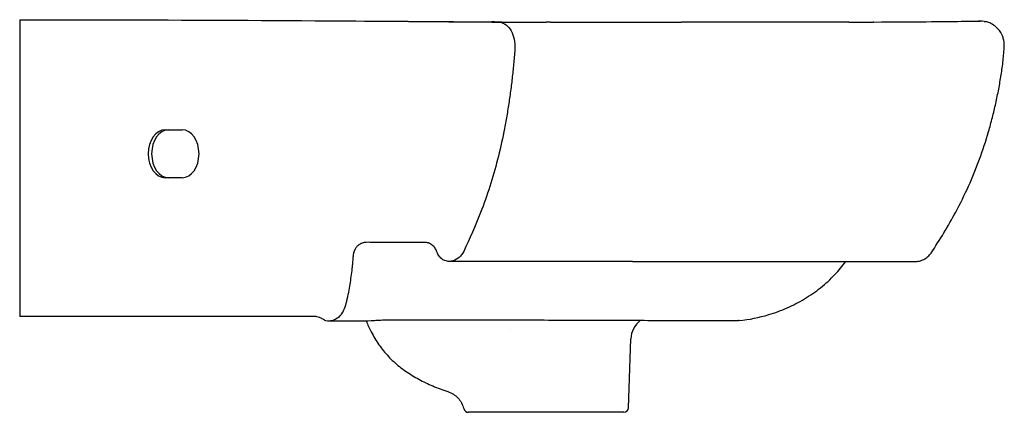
# Model space of a CAD drawing. Header units: millimetres. Extents: x -2 to 412, y -19 to 852.
# Tile 2 of 2: x 0 to 412, y 688 to 852. Entities that reach past the tile are written whole.
import ezdxf

# ---------------------------------------------------------------- set-up
doc = ezdxf.new("R2010")
doc.units = ezdxf.units.MM
doc.layers.add('GEB-KONTUR-A', color=5, linetype='CONTINUOUS')

msp = doc.modelspace()

# ---------------------------------------------------------------- linework, layer by layer
at = {"layer": 'GEB-KONTUR-A', "ltscale": 25}
for p, q in [((0, 852.18), (0, 728.18)), ((273.68, 851.1), (273.68, 851.1)), ((356.8, 851.21), (356.8, 851.21)), ((60.81, 806.18), (67.88, 806.18)), ((67.88, 786.18), (60.81, 786.18)), ((123.03, 728.18), (123.03, 728.18)), ((205.08, 722.68), (205.08, 722.68)), ((254.45, 690.11), (255.46, 718.86)), ((252.46, 688.18), (187.55, 688.18))]:
    msp.add_line(p, q, dxfattribs=at)
for centre, radius, start, end in [((401.06, 835.62), 16, 89.9769, 91.0722), ((401.06, 835.62), 16, 78.3139, 80.5953), ((265.45, 718.51), 10, 127.3304, 178), ((300.2, 731.45), 5, 276.1135, 276.1211), ((187.55, 690.18), 2, 193.7521, 270), ((252.46, 690.18), 2, 270, 358)]:
    msp.add_arc(centre, radius, start, end, dxfattribs=at)
for centre, major_axis, ratio, start_param, end_param in [((196.19, 844.26), (-5.73, -4.97), 0.858639, 3.909171, 3.916054), ((196.93, 843.37), (6.52, 5.74), 0.826152, 0.745677, 0.748303), ((402.02, 844.1), (8.49, -1.73), 0.860973, 1.430511, 1.803591), ((404.01, 842.02), (-1.36, 8.56), 0.860973, 4.479595, 4.852675), ((60.81, 796.18), (0, -10), 0.707107, 3.141593, 6.283185), ((62.23, 796.18), (0, -10), 0.707107, 3.141593, 6.283185), ((67.88, 796.18), (0, 10), 0.707107, 3.141593, 6.283185), ((294.96, 778.27), (59.56, 5.6), 0.870959, 4.727396, 4.93898), ((294.34, 780.11), (60.85, 3.94), 0.885433, 4.967807, 5.104452), ((153.05, 729.67), (0, -3.01), 0.107264, 0.000306, 0.000312)]:
    msp.add_ellipse(centre, major_axis=major_axis, ratio=ratio, start_param=start_param, end_param=end_param, dxfattribs=at)
for points in [[(0, 852.18), (61.06, 852.18), (118.93, 851.84), (179.42, 851.35)], [(133.28, 851.7), (152.54, 851.57), (171.63, 851.44), (193.12, 851.29)], [(179.42, 851.35), (186.23, 851.3), (193.08, 851.24), (199.97, 851.18)], [(193.12, 851.29), (194.72, 851.28), (196.13, 851.27), (197.35, 851.25)], [(221.83, 851.15), (221.22, 851.16), (220.61, 851.16), (220, 851.16)], [(220, 851.16), (220, 851.16), (220, 851.16), (220, 851.16)], [(220, 851.16), (220, 851.16), (220, 851.16), (220, 851.16)], [(220.23, 851.16), (220.16, 851.16), (220.08, 851.16), (220, 851.16)], [(221.83, 851.16), (221.54, 851.16), (221.25, 851.16), (220.97, 851.16)], [(221.83, 851.15), (221.83, 851.15), (221.82, 851.15), (221.82, 851.15)], [(271.98, 851.1), (273.52, 851.1), (275.04, 851.1), (276.57, 851.1)], [(346.55, 851.17), (350.16, 851.18), (353.58, 851.19), (356.8, 851.21)], [(357.05, 851.21), (356.97, 851.21), (356.89, 851.21), (356.8, 851.21)], [(401.51, 851.62), (401.36, 851.62), (401.21, 851.62), (401.07, 851.62)], [(403.18, 851.48), (403.34, 851.46), (403.51, 851.43), (403.67, 851.4)], [(409.75, 847.28), (409.45, 847.72), (408.77, 848.56), (407.96, 849.28), (407.53, 849.6)], [(169.47, 759.17), (163.83, 759.17), (158.18, 759.17), (152.52, 759.17)], [(123.03, 728.18), (82.02, 728.18), (41.01, 728.18), (0, 728.18)], [(131.81, 726.23), (130.86, 726.23), (129.9, 726.23), (128.94, 726.23)], [(137.08, 726.23), (135.35, 726.23), (133.62, 726.23), (131.89, 726.23)], [(150.34, 726.56), (149.67, 726.52), (149, 726.48), (148.34, 726.43)], [(153.04, 726.66), (152.15, 726.66), (151.24, 726.61), (150.34, 726.56)]]:
    msp.add_open_spline(points, degree=3, dxfattribs=at)
for points, knots in [([(198.49, 851.24), (198.34, 851.24), (198.2, 851.24), (197.93, 851.25), (197.8, 851.25), (197.55, 851.25), (197.42, 851.25), (197.3, 851.25)], [0, 0, 0, 0, 0.342597, 0.342597, 0.675592, 0.675592, 1, 1, 1, 1]), ([(198.51, 851.24), (199.33, 851.23), (200.31, 851.23), (202.42, 851.22), (203.49, 851.21), (206.62, 851.2), (208.93, 851.19), (213.63, 851.17), (216.07, 851.17), (218.99, 851.16), (219.5, 851.16), (220, 851.16)], [0, 0, 0, 0, 0.603338, 0.603338, 1.08537, 1.08537, 1.883652, 1.883652, 2.611443, 2.611443, 2.761936, 2.761936, 2.761936, 2.761936]), ([(199.97, 851.18), (200.89, 851.17), (201.81, 850.91), (202.66, 850.4), (203.51, 849.9), (204.29, 849.16), (204.94, 848.23), (205.59, 847.31), (206.11, 846.2), (206.47, 844.99), (206.82, 843.79), (207, 842.49), (207, 841.18)], [0, 0, 0, 0, 0.25, 0.25, 0.25, 0.5, 0.5, 0.5, 0.75, 0.75, 0.75, 1, 1, 1, 1]), ([(221.82, 851.15), (234.37, 851.13), (246.82, 851.12), (263.28, 851.1), (267.66, 851.1), (271.98, 851.1)], [0, 0, 0, 0, 3.78724, 3.78724, 5.178411, 5.178411, 5.178411, 5.178411]), ([(346.55, 851.17), (343.17, 851.15), (334.66, 851.13), (319.95, 851.1), (302.28, 851.09), (287.56, 851.09), (278.82, 851.1), (276.57, 851.1)], [0.5233144, 0.5233144, 0.5233144, 0.5233144, 0.5727919, 0.6430774, 0.7133629, 0.7836484, 0.8078576, 0.8078576, 0.8078576, 0.8078576]), ([(357.05, 851.21), (365.45, 851.25), (372.84, 851.3), (385.03, 851.41), (389.91, 851.47), (397.08, 851.56), (399.39, 851.59), (400.62, 851.61), (400.61, 851.61), (400.76, 851.62)], [0, 0, 0, 0, 3.972543, 3.972543, 7.928456, 7.928456, 11.902173, 11.902173, 13.286018, 13.286018, 13.286018, 13.286018]), ([(400.76, 851.62), (400.76, 851.62), (400.76, 851.62), (400.76, 851.62), (400.76, 851.62), (400.76, 851.62), (400.76, 851.62), (400.77, 851.62), (400.77, 851.62), (400.78, 851.62), (400.78, 851.62), (400.78, 851.62), (400.79, 851.62), (400.79, 851.62), (400.8, 851.62), (400.81, 851.62), (400.82, 851.62), (400.85, 851.62), (400.87, 851.62), (400.93, 851.62), (400.97, 851.62), (401.03, 851.62), (401.05, 851.62), (401.07, 851.62)], [13.1058488, 13.1058488, 13.1058488, 13.1058488, 13.127884, 13.127884, 13.2263709, 13.2263709, 13.263304, 13.263304, 13.2756638, 13.2756638, 13.2787638, 13.2787638, 13.2803177, 13.2803177, 13.2818812, 13.2818812, 13.2850452, 13.2850452, 13.291253, 13.291253, 13.3036093, 13.3036093, 13.3087013, 13.3087013, 13.3087013, 13.3087013]), ([(401.07, 851.62), (401.19, 851.62), (401.31, 851.62), (401.46, 851.62), (401.48, 851.62), (401.51, 851.62), (401.51, 851.62), (401.51, 851.62), (401.51, 851.62), (401.51, 851.62), (401.51, 851.62), (401.51, 851.62), (401.51, 851.62), (401.51, 851.62)], [0, 0, 0, 0, 0.03667168, 0.03667168, 0.04400602, 0.04400602, 0.04446441, 0.04446441, 0.04469361, 0.04469361, 0.04480821, 0.04480821, 0.04483686, 0.04483686, 0.04483686, 0.04483686]), ([(407.53, 849.6), (406.88, 850.09), (405.94, 850.63), (404.94, 851.02), (404.68, 851.1)], [0, 0, 0, 0, 0.749882, 1, 1, 1, 1]), ([(411.12, 844.37), (411.05, 844.63), (410.71, 845.66), (410.21, 846.62), (409.75, 847.28)], [0, 0, 0, 0, 0.250118, 1, 1, 1, 1]), ([(207, 841.18), (207, 840.17), (206.89, 838.16), (206.51, 834.15), (206.01, 829.14), (205.28, 823.13), (204.44, 817.15), (203.48, 811.2), (202.01, 803.35), (199.81, 793.68), (196.57, 782.42), (192.01, 769.49), (188.1, 760.66), (185.58, 755.41)], [0, 0, 0, 0, 0.033002, 0.066005, 0.132009, 0.198014, 0.264019, 0.330023, 0.396028, 0.528037, 0.660047, 0.792056, 1, 1, 1, 1]), ([(380.93, 754.72), (384.65, 760.26), (390.21, 769.42), (396.74, 782.63), (401.31, 793.86), (404.46, 803.48), (406.59, 811.29), (408.01, 817.2), (409.23, 823.15), (410.28, 829.14), (410.96, 834.14), (411.33, 838.16), (411.46, 840.17), (411.5, 841.18)], [0, 0, 0, 0, 0.215373, 0.346145, 0.476916, 0.607687, 0.673072, 0.738458, 0.803843, 0.869229, 0.934614, 0.967307, 1, 1, 1, 1]), ([(144.87, 759.18), (144.27, 759.18), (143.67, 759.08), (143.09, 758.86), (142.91, 758.8), (142.73, 758.72), (142.55, 758.63), (142.17, 758.44), (141.79, 758.19), (141.44, 757.89), (141.09, 757.59), (140.79, 757.25), (140.55, 756.92), (140.41, 756.72), (140.28, 756.52), (140.17, 756.32), (139.89, 755.82), (139.66, 755.27), (139.52, 754.67), (139.47, 754.46), (139.44, 754.27), (139.41, 754.06), (139.38, 753.83), (139.35, 753.58), (139.33, 753.23), (139.31, 753), (139.29, 752.73), (139.27, 752.4), (139.23, 751.97), (139.19, 751.43), (139.12, 750.75), (139.07, 750.19), (139.01, 749.63), (138.96, 749.09), (138.9, 748.53), (138.83, 747.99), (138.77, 747.45), (138.63, 746.3), (138.48, 745.21), (138.33, 744.17), (138.16, 742.99), (137.99, 741.9), (137.83, 740.92), (137.62, 739.64), (137.42, 738.55), (137.25, 737.68), (137.13, 737.03), (137, 736.4), (136.88, 735.81), (136.78, 735.35), (136.68, 734.91), (136.57, 734.49), (136.3, 733.35), (135.99, 732.34), (135.63, 731.43), (135.32, 730.66), (135, 730.05), (134.71, 729.58), (134.52, 729.27), (134.34, 729.02), (134.18, 728.82), (134.08, 728.7), (133.99, 728.59), (133.91, 728.5), (133.54, 728.09), (132.99, 727.56), (132.17, 727.11), (132.06, 727.05), (131.95, 726.99), (131.83, 726.94), (131.27, 726.67), (130.54, 726.46), (129.88, 726.33), (129.47, 726.25), (129.09, 726.22), (128.79, 726.23), (128.77, 726.23), (128.74, 726.23), (128.71, 726.23), (128.17, 726.28), (127.79, 726.46), (127.56, 726.59), (127.52, 726.62), (127.49, 726.64), (127.46, 726.66), (127.33, 726.74), (127.2, 726.84), (127.03, 726.95), (126.88, 727.06), (126.7, 727.17), (126.49, 727.28), (126.33, 727.37), (126.15, 727.46), (125.95, 727.55), (125.75, 727.64), (125.55, 727.72), (125.37, 727.79), (124.93, 727.95), (124.54, 728.05), (124.21, 728.1), (123.99, 728.14), (123.8, 728.16), (123.62, 728.17), (123.4, 728.18), (123.21, 728.18), (123.03, 728.18)], [-1.50147, -1.50147, -1.50147, -1.50147, -1.447514, -1.447514, -1.447514, -1.43063, -1.43063, -1.43063, -1.393649, -1.393649, -1.393649, -1.356503, -1.356503, -1.356503, -1.334542, -1.334542, -1.334542, -1.280041, -1.280041, -1.280041, -1.26105, -1.26105, -1.26105, -1.240863, -1.240863, -1.240863, -1.227143, -1.227143, -1.227143, -1.208817, -1.208817, -1.208817, -1.193684, -1.193684, -1.193684, -1.178291, -1.178291, -1.178291, -1.145208, -1.145208, -1.145208, -1.107395, -1.107395, -1.107395, -1.058445, -1.058445, -1.058445, -1.021403, -1.021403, -1.021403, -0.992821, -0.992821, -0.992821, -0.916471, -0.916471, -0.916471, -0.85114, -0.85114, -0.85114, -0.808436, -0.808436, -0.808436, -0.78244, -0.78244, -0.78244, -0.664419, -0.664419, -0.664419, -0.648429, -0.648429, -0.648429, -0.574119, -0.574119, -0.574119, -0.527428, -0.527428, -0.527428, -0.522838, -0.522838, -0.522838, -0.435666, -0.435666, -0.435666, -0.421016, -0.421016, -0.421016, -0.362233, -0.362233, -0.362233, -0.30897, -0.30897, -0.30897, -0.269821, -0.269821, -0.269821, -0.23029, -0.23029, -0.23029, -0.135738, -0.135738, -0.135738, -0.074889, -0.074889, -0.074889, 0, 0, 0, 0]), ([(169.21, 759.18), (165.15, 759.18), (161.1, 759.18), (157.04, 759.18), (156.02, 759.18), (155.01, 759.18), (154, 759.17), (152.98, 759.17), (151.97, 759.17), (150.95, 759.18), (149.94, 759.18), (148.92, 759.18), (147.91, 759.18), (147.4, 759.18), (146.9, 759.17), (146.39, 759.18), (145.88, 759.18), (145.37, 759.19), (144.87, 759.18)], [0, 0, 0, 0, 0.5, 0.5, 0.5, 0.6249999, 0.6249999, 0.6249999, 0.7499999, 0.7499999, 0.7499999, 0.8749999, 0.8749999, 0.8749999, 0.9374999, 0.9374999, 0.9374999, 0.999997, 0.999997, 0.999997, 0.999997]), ([(174.38, 755.2), (174.19, 755.78), (173.92, 756.31), (173.26, 757.29), (172.85, 757.72), (171.92, 758.44), (171.39, 758.73), (170.31, 759.09), (169.76, 759.18), (169.21, 759.18)], [-0.8790437, -0.8790437, -0.8790437, -0.8790437, -0.6854098, -0.6854098, -0.4705381, -0.4705381, -0.2334062, -0.2334062, 0, 0, 0, 0]), ([(180.37, 751.29), (179.8, 751.18), (179.22, 751.18), (178.05, 751.39), (177.47, 751.61), (176.33, 752.28), (175.79, 752.76), (174.93, 753.88), (174.6, 754.5), (174.38, 755.2)], [-0.9901601, -0.9901601, -0.9901601, -0.9901601, -0.7482163, -0.7482163, -0.4951837, -0.4951837, -0.2301464, -0.2301464, -0.0001154, -0.0001154, -0.0001154, -0.0001154]), ([(185.58, 755.41), (185.29, 754.81), (184.94, 754.27), (184.55, 753.8), (184.16, 753.32), (183.74, 752.92), (183.29, 752.57), (182.38, 751.89), (181.39, 751.47), (180.37, 751.29)], [-0.8685885, -0.8685885, -0.8685885, -0.8685885, -0.6513948, -0.6513948, -0.6513948, -0.4342382, -0.4342382, -0.4342382, 0, 0, 0, 0]), ([(374.07, 751.18), (374.23, 751.18), (374.57, 751.18), (375.24, 751.23), (376.07, 751.36), (377.04, 751.65), (378.27, 752.19), (379.66, 753.14), (380.55, 754.16), (380.93, 754.72)], [0, 0, 0, 0, 0.0625, 0.125, 0.25, 0.375, 0.5, 0.75, 1, 1, 1, 1]), ([(256.16, 751.18), (242.58, 751.18), (228.5, 751.18), (202.79, 751.19), (191.16, 751.2), (179.5, 751.21)], [0, 0, 0, 0, 4.358295, 4.358295, 7.879769, 7.879769, 7.879769, 7.879769]), ([(256.16, 751.18), (257.36, 751.18), (261.39, 751.18), (270.97, 751.18), (284.58, 751.18), (300.08, 751.18), (314.53, 751.18), (327.78, 751.18), (339.7, 751.18), (350.15, 751.18), (358.9, 751.18), (365.76, 751.18), (372.24, 751.18), (374.07, 751.18), (374.07, 751.18)], [0.0000001, 0.0000001, 0.0000001, 0.0000001, 0.0180858, 0.0607778, 0.1461616, 0.2315454, 0.3169293, 0.4023131, 0.487697, 0.5730808, 0.6584646, 0.7438485, 0.8292323, 1, 1, 1, 1]), ([(320.82, 731.82), (322.04, 732.37), (324.48, 733.53), (329.23, 736.18), (334.86, 740.08), (340.65, 745.37), (343.9, 749.28), (345.28, 751.18)], [0, 0, 0, 0, 0.1077703, 0.2171697, 0.4359686, 0.6547674, 0.8433994, 0.8433994, 0.8433994, 0.8433994]), ([(148.34, 726.43), (146.43, 726.31), (144.49, 726.28), (140.73, 726.24), (138.9, 726.23), (137.08, 726.23)], [0, 0, 0, 0, 0.57888, 0.57888, 1.127543, 1.127543, 1.127543, 1.127543]), ([(144.81, 726.3), (145.46, 724.75), (147.07, 721.32), (150.06, 716.33), (153.96, 711.45), (158.63, 707.19), (163.92, 703.52), (169.65, 700.42), (174.73, 698.29), (177.87, 697.2), (178.97, 696.84)], [0.0415115, 0.0415115, 0.0415115, 0.0415115, 0.1444428, 0.2753206, 0.4061984, 0.5370762, 0.667954, 0.7988318, 0.9297096, 1, 1, 1, 1]), ([(300.73, 726.48), (300.64, 726.47), (300.58, 726.47), (300.47, 726.46), (300.43, 726.46), (300.31, 726.45), (300.26, 726.45), (300.06, 726.45), (299.89, 726.44), (298.91, 726.44), (297.54, 726.43), (292.64, 726.43), (288.4, 726.43), (277.83, 726.43), (271.37, 726.44), (256.44, 726.47), (247.84, 726.49), (229.63, 726.56), (219.94, 726.6), (199.21, 726.67), (188.05, 726.69), (168.95, 726.69), (161, 726.68), (153.04, 726.66)], [0, 0, 0, 0, 0.059733, 0.059733, 0.144449, 0.144449, 0.381561, 0.381561, 1.092445, 1.092445, 3.233561, 3.233561, 6.314179, 6.314179, 9.471254, 9.471254, 12.667599, 12.667599, 15.790726, 15.790726, 19.202913, 19.202913, 21.60603, 21.60603, 21.60603, 21.60603]), ([(178.97, 696.84), (180.58, 696.32), (182.06, 695.38), (183.21, 694.14), (184.37, 692.9), (185.2, 691.35), (185.6, 689.71)], [0, 0, 0, 0, 0.5, 0.5, 0.5, 1, 1, 1, 1])]:
    msp.add_open_spline(points, degree=3, knots=knots, dxfattribs=at)

doc.saveas('drawing.dxf')
